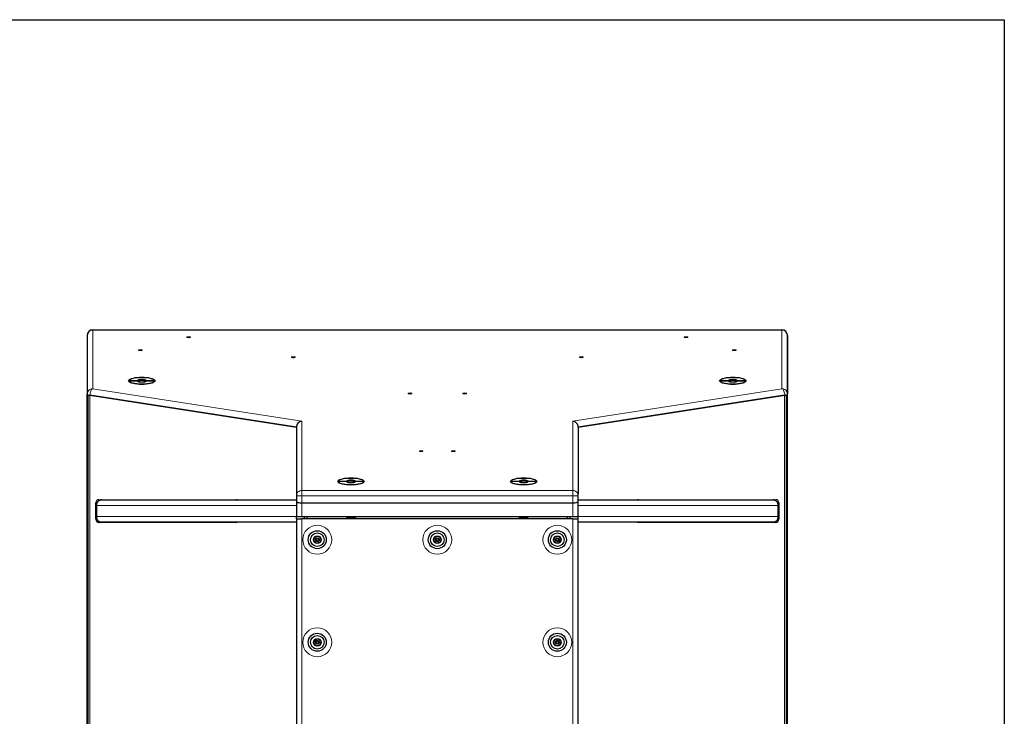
# Model space of a CAD drawing. Header units: millimetres. Extents: x 90 to 4365, y 90 to 3088.
# Tile 41 of 41: x 3282 to 4365, y 2294 to 3060. Entities that reach past the tile are written whole.
import ezdxf

# ---------------------------------------------------------------- set-up
doc = ezdxf.new("R2010")
doc.units = ezdxf.units.MM
doc.header["$LTSCALE"] = 15
doc.layers.add('Border (ISO)', color=7, linetype='Continuous', lineweight=25)
doc.layers.add('Visibile (ISO)', color=7, linetype='Continuous', lineweight=25)
doc.layers.add('Visibile sottile (ISO)', color=9, linetype='Continuous', lineweight=18, true_color=0x808080)

# ---------------------------------------------------------------- blocks, each defined once
blk = doc.blocks.new('Bordi Bordo di default')
at = {"layer": 'Border (ISO)', "flags": 128}
blk.add_lwpolyline([(6, 6), (6, 204), (291, 204), (291, 6), (6, 6)], dxfattribs=at)

msp = doc.modelspace()

# ---------------------------------------------------------------- linework, layer by layer
at = {"layer": 'Visibile (ISO)'}
for p, q in [((3362.444, 2718.983), (4120.444, 2718.983)), ((3356.444, 2712.983), (3356.444, 2648.43)), ((3356.444, 2712.929), (3356.444, 2648.477)), ((4126.444, 2648.43), (4126.444, 2712.983)), ((4126.444, 2712.929), (4126.444, 2648.477)), ((3402.479, 2663.256), (3411.545, 2663.256)), ((3411.545, 2662.738), (3402.479, 2662.738)), ((3403.967, 2661.085), (3402.956, 2662.026)), ((3412.377, 2662.472), (3412.377, 2662.244)), ((3420.51, 2662.244), (3420.51, 2662.472)), ((3421.343, 2663.256), (3430.408, 2663.256)), ((3430.408, 2662.738), (3421.343, 2662.738)), ((3428.92, 2661.085), (3429.932, 2662.026)), ((4052.479, 2663.256), (4061.545, 2663.256)), ((4061.545, 2662.738), (4052.479, 2662.738)), ((4053.967, 2661.085), (4052.956, 2662.026)), ((4062.377, 2662.472), (4062.377, 2662.244)), ((4070.51, 2662.244), (4070.51, 2662.472)), ((4071.343, 2663.256), (4080.408, 2663.256)), ((4080.408, 2662.738), (4071.343, 2662.738)), ((4078.92, 2661.085), (4079.932, 2662.026)), ((3356.444, 1791.066), (3356.444, 2648.43)), ((3357.247, 2647.654), (3357.247, 1791.842)), ((3357.247, 2647.654), (3357.247, 1791.842)), ((3359.365, 2647.097), (3586.444, 2611.968)), ((3586.444, 2611.968), (3359.444, 2647.085)), ((3896.444, 2611.968), (4123.522, 2647.097)), ((4123.444, 2647.085), (3896.444, 2611.968)), ((4125.64, 2647.654), (4125.64, 1791.842)), ((4125.64, 1791.842), (4125.64, 2647.654)), ((4126.444, 1791.066), (4126.444, 2648.43)), ((3586.444, 2611.968), (3586.444, 2538.613)), ((3586.444, 2611.968), (3586.444, 2539.03)), ((3896.444, 2611.968), (3896.444, 2538.613)), ((3896.444, 2611.968), (3896.444, 2539.03)), ((3632.479, 2552.593), (3641.545, 2552.593)), ((3641.545, 2552.075), (3632.479, 2552.075)), ((3633.967, 2550.422), (3632.956, 2551.363)), ((3642.377, 2551.809), (3642.377, 2551.581)), ((3650.51, 2551.581), (3650.51, 2551.809)), ((3651.343, 2552.593), (3660.408, 2552.593)), ((3660.408, 2552.075), (3651.343, 2552.075)), ((3658.92, 2550.422), (3659.932, 2551.363)), ((3822.479, 2552.593), (3831.545, 2552.593)), ((3831.545, 2552.075), (3822.479, 2552.075)), ((3823.967, 2550.422), (3822.956, 2551.363)), ((3832.377, 2551.809), (3832.377, 2551.581)), ((3840.51, 2551.581), (3840.51, 2551.809)), ((3841.343, 2552.593), (3850.408, 2552.593)), ((3850.408, 2552.075), (3841.343, 2552.075)), ((3848.92, 2550.422), (3849.932, 2551.363)), ((3586.444, 2538.613), (3586.444, 2536.618)), ((3586.444, 2536.618), (3586.444, 2530.406)), ((3896.444, 2536.618), (3896.444, 2538.613)), ((3896.444, 2530.406), (3896.444, 2536.618)), ((3366.011, 2510.848), (3366.011, 2528.648)), ((3366.444, 2525.748), (3366.444, 2513.748)), ((3369.128, 2532.248), (3520.329, 2532.248)), ((3586.444, 2531.748), (3371.784, 2531.748)), ((3586.444, 2530.406), (3586.444, 2513.27)), ((3592.444, 2528.799), (3890.444, 2528.799)), ((3592.444, 2528.799), (3890.444, 2528.799)), ((4111.103, 2531.748), (3896.444, 2531.748)), ((3896.444, 2513.27), (3896.444, 2530.406)), ((3962.558, 2532.248), (4113.759, 2532.248)), ((4116.444, 2513.748), (4116.444, 2525.748)), ((4116.877, 2528.648), (4116.877, 2510.848)), ((3586.444, 2511.27), (3586.444, 2513.27)), ((3592.444, 2513.27), (3586.444, 2513.27)), ((3890.444, 2513.27), (3592.444, 2513.27)), ((3595.444, 2511.27), (3595.444, 2513.27)), ((3598.444, 2511.27), (3598.444, 2513.27)), ((3884.444, 2511.27), (3884.444, 2513.27)), ((3887.444, 2511.27), (3887.444, 2513.27)), ((3896.444, 2513.27), (3890.444, 2513.27)), ((3896.444, 2511.27), (3896.444, 2513.27)), ((3520.329, 2507.248), (3369.128, 2507.248)), ((3371.784, 2507.748), (3586.444, 2507.748)), ((3586.444, 2511.27), (3592.444, 2511.27)), ((3586.444, 2511.27), (3586.444, 1902.878)), ((3890.444, 2511.27), (3592.444, 2511.27)), ((3890.444, 2511.27), (3896.444, 2511.27)), ((3896.444, 1902.878), (3896.444, 2511.27)), ((3896.444, 2507.748), (4111.103, 2507.748)), ((4113.759, 2507.248), (3962.558, 2507.248)), ((3607.182, 2488.735), (3608.715, 2490.462)), ((3607.91, 2486.544), (3607.182, 2488.735)), ((3610.172, 2486.079), (3607.91, 2486.544)), ((3608.715, 2490.462), (3610.977, 2489.997)), ((3611.706, 2487.805), (3610.172, 2486.079)), ((3610.977, 2489.997), (3611.706, 2487.805)), ((3739.182, 2488.735), (3740.715, 2490.462)), ((3739.91, 2486.544), (3739.182, 2488.735)), ((3742.172, 2486.079), (3739.91, 2486.544)), ((3740.715, 2490.462), (3742.977, 2489.997)), ((3743.706, 2487.805), (3742.172, 2486.079)), ((3742.977, 2489.997), (3743.706, 2487.805)), ((3871.182, 2488.735), (3872.715, 2490.462)), ((3871.91, 2486.544), (3871.182, 2488.735)), ((3874.172, 2486.079), (3871.91, 2486.544)), ((3872.715, 2490.462), (3874.977, 2489.997)), ((3875.706, 2487.805), (3874.172, 2486.079)), ((3874.977, 2489.997), (3875.706, 2487.805)), ((3607.182, 2375.935), (3608.715, 2377.662)), ((3607.91, 2373.744), (3607.182, 2375.935)), ((3610.172, 2373.279), (3607.91, 2373.744)), ((3608.715, 2377.662), (3610.977, 2377.197)), ((3611.706, 2375.005), (3610.172, 2373.279)), ((3610.977, 2377.197), (3611.706, 2375.005)), ((3871.182, 2375.935), (3872.715, 2377.662)), ((3871.91, 2373.744), (3871.182, 2375.935)), ((3874.172, 2373.279), (3871.91, 2373.744)), ((3872.715, 2377.662), (3874.977, 2377.197)), ((3875.706, 2375.005), (3874.172, 2373.279)), ((3874.977, 2377.197), (3875.706, 2375.005))]:
    msp.add_line(p, q, dxfattribs=at)
for centre, radius in [((3609.444, 2488.27), 9.9), ((3609.444, 2488.27), 7.5), ((3609.444, 2488.27), 4.25), ((3609.444, 2488.27), 3.75), ((3741.444, 2488.27), 9.9), ((3741.444, 2488.27), 7.5), ((3741.444, 2488.27), 4.25), ((3741.444, 2488.27), 3.75), ((3873.444, 2488.27), 9.9), ((3873.444, 2488.27), 7.5), ((3873.444, 2488.27), 4.25), ((3873.444, 2488.27), 3.75), ((3609.444, 2488.27), 1.25), ((3741.444, 2488.27), 1.25), ((3873.444, 2488.27), 1.25), ((3609.444, 2375.47), 9.9), ((3609.444, 2375.47), 7.5), ((3873.444, 2375.47), 9.9), ((3873.444, 2375.47), 7.5), ((3609.444, 2375.47), 4.25), ((3609.444, 2375.47), 3.75), ((3609.444, 2375.47), 1.25), ((3873.444, 2375.47), 4.25), ((3873.444, 2375.47), 3.75), ((3873.444, 2375.47), 1.25)]:
    msp.add_circle(centre, radius, dxfattribs=at)
for centre, start, end in [((3362.444, 2712.983), 90, 180), ((4120.444, 2712.983), 0, 90)]:
    msp.add_arc(centre, 6, start, end, dxfattribs=at)
for centre, major_axis in [((3468.108, 2710.896), (-2, 0)), ((4014.779, 2710.896), (-2, 0)), ((3414.694, 2696.812), (-2, 0)), ((4068.194, 2696.812), (-2, 0)), ((3583.144, 2688.783), (-2, 0)), ((3899.744, 2688.783), (-2, 0)), ((3416.444, 2662.997), (-14.5, 0)), ((4066.444, 2662.997), (-14.5, 0)), ((3711.444, 2649.188), (-2, 0)), ((3771.444, 2649.188), (-2, 0)), ((3723.694, 2585.693), (-2, 0)), ((3759.194, 2585.693), (-2, 0)), ((3646.444, 2552.334), (-14.5, 0)), ((3836.444, 2552.334), (-14.5, 0))]:
    msp.add_ellipse(centre, major_axis=major_axis, ratio=0.25881905, dxfattribs=at)
for centre, major_axis, ratio, start_param, end_param in [((3467.818, 2710.356), (0.279, 0), 0.25881905, 0.49200282, 2.550588), ((3468.923, 2710.509), (0.975, 0), 0.25881905, 3.63359547, 3.68733271), ((4014.489, 2710.356), (0.279, 0), 0.25881905, 0.49200282, 2.550588), ((4015.594, 2710.509), (0.975, 0), 0.25881905, 3.63359547, 3.68733271), ((3414.403, 2696.272), (0.279, 0), 0.25881905, 0.49200282, 2.550588), ((3415.508, 2696.426), (0.975, 0), 0.25881905, 3.63359547, 3.68733271), ((4067.903, 2696.272), (0.279, 0), 0.25881905, 0.49200282, 2.550588), ((4069.008, 2696.426), (0.975, 0), 0.25881905, 3.63359547, 3.68733271), ((3582.853, 2688.243), (0.279, 0), 0.25881905, 0.49200282, 2.550588), ((3583.958, 2688.396), (0.975, 0), 0.25881905, 3.63359547, 3.68733271), ((3899.453, 2688.243), (0.279, 0), 0.25881905, 0.49200282, 2.550588), ((3900.558, 2688.396), (0.975, 0), 0.25881905, 3.63359547, 3.68733271), ((3416.444, 2662.997), (-14, 0), 0.25881905, 3.2130821, 6.21169586), ((3416.444, 2662.997), (-5, 0), 0.25881905, 3.34295057, 6.08182739), ((4066.444, 2662.997), (-14, 0), 0.25881905, 3.2130821, 6.21169586), ((4066.444, 2662.997), (-5, 0), 0.25881905, 3.34295057, 6.08182739), ((3416.444, 2662.997), (14, 0), 0.25881905, 3.2130821, 6.21169586), ((3416.444, 2662.997), (5, 0), 0.25881905, 3.34295057, 6.08182739), ((3416.444, 2662.213), (4.188, 0), 0.25881905, 0.2411067, 2.90048595), ((4066.444, 2662.997), (14, 0), 0.25881905, 3.2130821, 6.21169586), ((4066.444, 2662.997), (5, 0), 0.25881905, 3.34295057, 6.08182739), ((4066.444, 2662.213), (4.188, 0), 0.25881905, 0.2411067, 2.90048595), ((3362.444, 2648.43), (-6, 0), 0.25881905, 0, 1.03205721), ((3711.153, 2648.648), (0.279, 0), 0.25881905, 0.49200282, 2.550588), ((3712.258, 2648.802), (0.975, 0), 0.25881905, 3.63359547, 3.68733271), ((3771.153, 2648.648), (0.279, 0), 0.25881905, 0.49200282, 2.550588), ((3772.258, 2648.802), (0.975, 0), 0.25881905, 3.63359547, 3.68733271), ((4120.444, 2648.43), (6, 0), 0.25881905, 5.2511281, 6.28318531), ((3592.444, 2612.849), (4.834, 4.143), 0.85794462, 0.9366882, 2.50748453), ((3890.444, 2612.849), (4.834, -4.143), 0.85794462, 0.63410812, 2.20490445), ((3723.403, 2585.153), (0.279, 0), 0.25881905, 0.49200282, 2.550588), ((3724.508, 2585.306), (0.975, 0), 0.25881905, 3.63359547, 3.68733271), ((3758.903, 2585.153), (0.279, 0), 0.25881905, 0.49200282, 2.550588), ((3760.008, 2585.306), (0.975, 0), 0.25881905, 3.63359547, 3.68733271), ((3646.444, 2552.334), (-14, 0), 0.25881905, 3.2130821, 6.21169586), ((3836.444, 2552.334), (-14, 0), 0.25881905, 3.2130821, 6.21169586), ((3646.444, 2552.334), (14, 0), 0.25881905, 3.2130821, 6.21169586), ((3646.444, 2552.334), (-5, 0), 0.25881905, 3.34295057, 6.08182739), ((3646.444, 2552.334), (5, 0), 0.25881905, 3.34295057, 6.08182739), ((3646.444, 2551.55), (4.188, 0), 0.25881905, 0.2411067, 2.90048595), ((3836.444, 2552.334), (14, 0), 0.25881905, 3.2130821, 6.21169586), ((3836.444, 2552.334), (-5, 0), 0.25881905, 3.34295057, 6.08182739), ((3836.444, 2552.334), (5, 0), 0.25881905, 3.34295057, 6.08182739), ((3836.444, 2551.55), (4.188, 0), 0.25881905, 0.2411067, 2.90048595), ((3369.128, 2528.648), (0, 3.6), 0.8660254, 0, 1.57079633), ((3372.128, 2528.648), (0, 3.6), 0.8660254, 0, 0.66602641), ((3520.329, 2528.648), (0, 3.6), 0.8660254, 5.74984006, 6.28318531), ((3592.444, 2530.406), (6, 0), 0.26794919, 3.14159265, 4.71238898), ((3592.444, 2530.406), (-6, 0), 0.26794919, 0, 1.57079633), ((3890.444, 2530.406), (6, 0), 0.26794919, 4.71238898, 6.28318531), ((3890.444, 2530.406), (-6, 0), 0.26794919, 1.57079633, 3.14159265), ((3962.558, 2528.648), (0, 3.6), 0.8660254, 0, 0.53334525), ((4110.759, 2528.648), (0, 3.6), 0.8660254, 5.6171589, 6.28318531), ((4113.759, 2528.648), (0, 3.6), 0.8660254, 4.71238898, 6.28318531), ((3646.444, 2513.697), (6, 0), 0.25881905, 3.7272782, 6.00472044), ((3646.444, 2514.663), (-7, 0), 0.25881905, 0.87690237, 2.26469029), ((3836.444, 2513.697), (-6, 0), 0.25881905, 0.27846487, 2.55590711), ((3836.444, 2514.663), (-7, 0), 0.25881905, 0.87690237, 2.26469029), ((3369.128, 2510.848), (0, -3.6), 0.8660254, 4.71238898, 6.28318531), ((3372.128, 2510.848), (0, -3.6), 0.8660254, 5.6171589, 6.28318531), ((3520.329, 2510.848), (0, -3.6), 0.8660254, 0, 0.53334525), ((3962.558, 2510.848), (0, -3.6), 0.8660254, 5.74984006, 6.28318531), ((4110.759, 2510.848), (0, -3.6), 0.8660254, 0, 0.66602641), ((4113.759, 2510.848), (0, -3.6), 0.8660254, 0, 1.57079633)]:
    msp.add_ellipse(centre, major_axis=major_axis, ratio=ratio, start_param=start_param, end_param=end_param, dxfattribs=at)
for points, weights in [([(3403.017, 2662.738), (3402.753, 2662.992), (3402.479, 2663.256)], [1.00113008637, 1.00075643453, 1]), ([(3411.545, 2663.256), (3411.997, 2662.827), (3412.377, 2662.472)], [1, 1.00412650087, 1]), ([(3411.718, 2662.574), (3411.633, 2662.655), (3411.545, 2662.738)], [1.00129169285, 1.00080153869, 1]), ([(3420.51, 2662.472), (3420.89, 2662.827), (3421.343, 2663.256)], [1, 1.00412650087, 1]), ([(3421.343, 2662.738), (3421.254, 2662.655), (3421.169, 2662.574)], [1, 1.00080153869, 1.00129169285]), ([(3430.408, 2663.256), (3430.134, 2662.992), (3429.871, 2662.738)], [1, 1.00075643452, 1.00113008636]), ([(4053.017, 2662.738), (4052.753, 2662.992), (4052.479, 2663.256)], [1.00113008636, 1.00075643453, 1]), ([(4061.545, 2663.256), (4061.997, 2662.827), (4062.377, 2662.472)], [1, 1.00412650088, 1]), ([(4061.718, 2662.574), (4061.633, 2662.655), (4061.545, 2662.738)], [1.00129169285, 1.00080153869, 1]), ([(4070.51, 2662.472), (4070.89, 2662.827), (4071.343, 2663.256)], [1, 1.00412650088, 1]), ([(4071.343, 2662.738), (4071.254, 2662.655), (4071.169, 2662.574)], [1, 1.00080153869, 1.00129169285]), ([(4080.408, 2663.256), (4080.134, 2662.992), (4079.871, 2662.738)], [1, 1.00075643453, 1.00113008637]), ([(3633.017, 2552.075), (3632.753, 2552.329), (3632.479, 2552.593)], [1.00113008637, 1.00075643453, 1]), ([(3641.545, 2552.593), (3641.997, 2552.164), (3642.377, 2551.809)], [1, 1.00412650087, 1]), ([(3641.718, 2551.911), (3641.633, 2551.992), (3641.545, 2552.075)], [1.00129169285, 1.0008015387, 1]), ([(3650.51, 2551.809), (3650.89, 2552.164), (3651.343, 2552.593)], [1, 1.00412650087, 1]), ([(3651.343, 2552.075), (3651.254, 2551.992), (3651.169, 2551.911)], [1, 1.00080153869, 1.00129169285]), ([(3660.408, 2552.593), (3660.134, 2552.329), (3659.871, 2552.075)], [1, 1.00075643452, 1.00113008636]), ([(3823.017, 2552.075), (3822.753, 2552.329), (3822.479, 2552.593)], [1.00113008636, 1.00075643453, 1]), ([(3831.545, 2552.593), (3831.997, 2552.164), (3832.377, 2551.809)], [1, 1.00412650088, 1]), ([(3831.718, 2551.911), (3831.633, 2551.992), (3831.545, 2552.075)], [1.00129169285, 1.00080153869, 1]), ([(3840.51, 2551.809), (3840.89, 2552.164), (3841.343, 2552.593)], [1, 1.00412650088, 1]), ([(3841.343, 2552.075), (3841.254, 2551.992), (3841.169, 2551.911)], [1, 1.00080153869, 1.00129169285]), ([(3850.408, 2552.593), (3850.134, 2552.329), (3849.871, 2552.075)], [1, 1.00075643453, 1.00113008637]), ([(3641.444, 2513.27), (3641.444, 2513.003), (3641.444, 2512.839)], [1.00223136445, 1.00612710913, 1]), ([(3841.444, 2512.839), (3841.444, 2513.003), (3841.444, 2513.27)], [1, 1.00612710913, 1.00223136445])]:
    msp.add_rational_spline(points, weights, degree=2, dxfattribs=at)
for points, knots in [([(3371.784, 2531.748), (3371.452, 2531.748), (3371.089, 2531.711), (3370.377, 2531.55), (3370.029, 2531.427), (3369.417, 2531.139), (3369.097, 2530.949), (3368.5, 2530.496), (3368.221, 2530.233), (3367.758, 2529.707), (3367.529, 2529.396), (3367.134, 2528.725), (3366.967, 2528.365), (3366.719, 2527.683), (3366.613, 2527.3), (3366.476, 2526.516), (3366.444, 2526.115), (3366.444, 2525.748)], [0.900836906, 0.900836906, 0.900836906, 0.900836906, 1.015979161, 1.015979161, 1.131121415, 1.131121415, 1.244688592, 1.244688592, 1.358255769, 1.358255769, 1.469919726, 1.469919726, 1.581583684, 1.581583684, 1.69168334, 1.69168334, 1.801782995, 1.801782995, 1.801782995, 1.801782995]), ([(4116.444, 2525.748), (4116.444, 2526.115), (4116.412, 2526.516), (4116.274, 2527.3), (4116.169, 2527.683), (4115.92, 2528.365), (4115.754, 2528.725), (4115.358, 2529.396), (4115.129, 2529.707), (4114.666, 2530.233), (4114.388, 2530.496), (4113.79, 2530.949), (4113.47, 2531.139), (4112.859, 2531.427), (4112.51, 2531.55), (4111.799, 2531.711), (4111.436, 2531.748), (4111.103, 2531.748)], [1.801782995, 1.801782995, 1.801782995, 1.801782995, 1.911882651, 1.911882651, 2.021982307, 2.021982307, 2.133646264, 2.133646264, 2.245310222, 2.245310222, 2.358877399, 2.358877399, 2.472444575, 2.472444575, 2.58758683, 2.58758683, 2.702729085, 2.702729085, 2.702729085, 2.702729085]), ([(3366.444, 2513.748), (3366.444, 2513.381), (3366.476, 2512.98), (3366.613, 2512.196), (3366.719, 2511.813), (3366.967, 2511.131), (3367.134, 2510.771), (3367.529, 2510.1), (3367.758, 2509.789), (3368.221, 2509.263), (3368.5, 2509), (3369.097, 2508.547), (3369.417, 2508.357), (3370.029, 2508.069), (3370.377, 2507.946), (3371.089, 2507.785), (3371.452, 2507.748), (3371.784, 2507.748)], [1.801782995, 1.801782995, 1.801782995, 1.801782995, 1.911882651, 1.911882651, 2.021982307, 2.021982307, 2.133646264, 2.133646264, 2.245310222, 2.245310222, 2.358877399, 2.358877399, 2.472444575, 2.472444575, 2.58758683, 2.58758683, 2.702729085, 2.702729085, 2.702729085, 2.702729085]), ([(4111.103, 2507.748), (4111.436, 2507.748), (4111.799, 2507.785), (4112.51, 2507.946), (4112.859, 2508.069), (4113.47, 2508.357), (4113.79, 2508.547), (4114.388, 2509), (4114.666, 2509.263), (4115.129, 2509.789), (4115.358, 2510.1), (4115.754, 2510.771), (4115.92, 2511.131), (4116.169, 2511.813), (4116.274, 2512.196), (4116.412, 2512.98), (4116.444, 2513.381), (4116.444, 2513.748)], [0.900836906, 0.900836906, 0.900836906, 0.900836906, 1.015979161, 1.015979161, 1.131121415, 1.131121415, 1.244688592, 1.244688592, 1.358255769, 1.358255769, 1.469919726, 1.469919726, 1.581583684, 1.581583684, 1.69168334, 1.69168334, 1.801782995, 1.801782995, 1.801782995, 1.801782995])]:
    msp.add_open_spline(points, degree=3, knots=knots, dxfattribs=at)
at = {"layer": 'Visibile sottile (ISO)'}
for p, q in [((3362.444, 2718.779), (3362.444, 2718.983)), ((3362.444, 2654.226), (3362.444, 2718.779)), ((3362.444, 2718.779), (4120.444, 2718.779)), ((4120.444, 2718.983), (4120.444, 2718.779)), ((4120.444, 2718.779), (4120.444, 2654.226)), ((3468.064, 2710.39), (3468.063, 2710.379)), ((4014.734, 2710.39), (4014.734, 2710.379)), ((3414.649, 2696.306), (3414.649, 2696.295)), ((4068.149, 2696.306), (4068.149, 2696.295)), ((3583.099, 2688.277), (3583.099, 2688.265)), ((3899.699, 2688.277), (3899.699, 2688.265)), ((3592.444, 2618.644), (3362.444, 2654.226)), ((4120.444, 2654.226), (3890.444, 2618.644)), ((3359.444, 2647.085), (3359.444, 1792.411)), ((3711.399, 2648.683), (3711.399, 2648.671)), ((3771.399, 2648.683), (3771.399, 2648.671)), ((4123.444, 1792.411), (4123.444, 2647.085)), ((3592.444, 2542.414), (3592.444, 2618.644)), ((3890.444, 2618.644), (3890.444, 2542.414)), ((3723.649, 2585.187), (3723.649, 2585.175)), ((3759.149, 2585.187), (3759.149, 2585.175)), ((3592.444, 2536.618), (3586.444, 2536.618)), ((3592.444, 2536.618), (3592.444, 2542.414)), ((3890.444, 2542.414), (3592.444, 2542.414)), ((3592.444, 2536.618), (3890.444, 2536.618)), ((3592.444, 2528.799), (3592.444, 2536.618)), ((3890.444, 2542.414), (3890.444, 2536.618)), ((3896.444, 2536.618), (3890.444, 2536.618)), ((3890.444, 2536.618), (3890.444, 2528.799)), ((3366.011, 2528.648), (3367.109, 2528.648)), ((3366.444, 2525.748), (3586.444, 2525.748)), ((3592.444, 2513.27), (3592.444, 2528.799)), ((3890.444, 2528.799), (3890.444, 2513.27)), ((3896.444, 2525.748), (4116.444, 2525.748)), ((4115.778, 2528.648), (4116.877, 2528.648)), ((3586.444, 2513.748), (3366.444, 2513.748)), ((4116.444, 2513.748), (3896.444, 2513.748)), ((3367.109, 2510.848), (3366.011, 2510.848)), ((3592.444, 1902.878), (3592.444, 2511.27)), ((3890.444, 2511.27), (3890.444, 1902.878)), ((4116.877, 2510.848), (4115.778, 2510.848))]:
    msp.add_line(p, q, dxfattribs=at)
for centre in [(3609.444, 2488.27), (3741.444, 2488.27), (3873.444, 2488.27), (3609.444, 2375.47), (3873.444, 2375.47)]:
    msp.add_circle(centre, 15.9, dxfattribs=at)
for centre, major_axis, ratio, start_param, end_param in [((3362.444, 2712.983), (-6, 0), 0.96592583, 4.71238898, 6.28318531), ((4120.444, 2712.983), (6, 0), 0.96592583, 0, 1.57079633), ((3362.444, 2648.43), (-6, 0), 0.96592583, 4.71238898, 6.28318531), ((3362.444, 2648.43), (0.917, 5.929), 0.49557222, 0.30258008, 1.8733764), ((4120.444, 2648.43), (6, 0), 0.96592583, 0, 1.57079633), ((4120.444, 2648.43), (-0.917, 5.929), 0.49557222, 4.4098089, 5.98060523), ((3592.444, 2536.618), (-6, 0), 0.96592583, 4.71238898, 6.28318531), ((3890.444, 2536.618), (6, 0), 0.96592583, 0, 1.57079633)]:
    msp.add_ellipse(centre, major_axis=major_axis, ratio=ratio, start_param=start_param, end_param=end_param, dxfattribs=at)

# ---------------------------------------------------------------- block references
at = {"xscale": 15, "yscale": 15, "zscale": 15}
msp.add_blockref('Bordi Bordo di default', (0, 0), dxfattribs=at)

doc.saveas('drawing.dxf')
